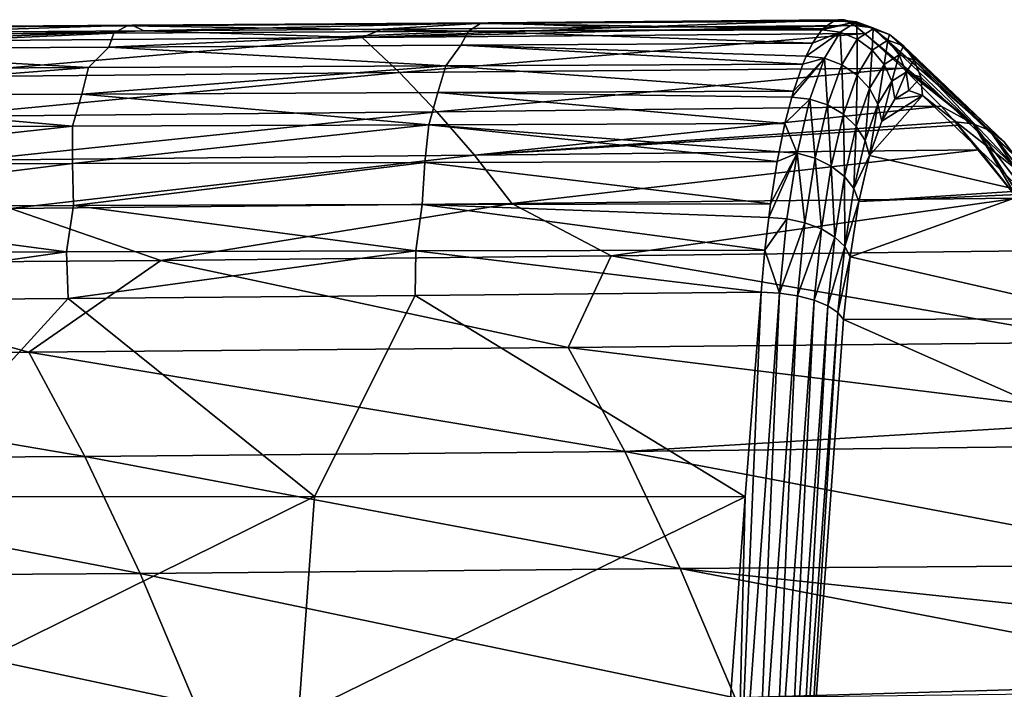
# Model space of a CAD drawing. Header units: metres. Extents: x -23 to 245, y -35 to 23.
# Tile 106 of 166: x 89.04 to 94.59, y 15.58 to 19.37. Entities that reach past the tile are written whole.
import ezdxf

# ---------------------------------------------------------------- set-up
doc = ezdxf.new("R2010")
doc.units = ezdxf.units.M
doc.layers.add('solid_509092_SW0002', color=7, linetype='CONTINUOUS')

msp = doc.modelspace()

# ---------------------------------------------------------------- linework, layer by layer
at = {"layer": 'solid_509092_SW0002'}
for points in [[(91.679649, 19.349501, 276.499268), (89.641243, 19.331718, 276.402374), (91.634766, 19.345034, 276.805542)], [(91.679649, 19.349501, 276.499268), (89.670723, 19.334862, 276.093018), (89.641243, 19.331718, 276.402374)], [(91.634766, 19.345034, 276.805542), (89.641243, 19.331718, 276.402374), (91.567963, 19.302404, 277.104462)], [(91.679649, 19.349501, 276.499268), (89.735115, 19.3039, 275.816345), (89.670723, 19.334862, 276.093018)], [(91.679649, 19.349501, 276.499268), (91.080452, 19.313385, 276.081512), (89.735115, 19.3039, 275.816345)], [(91.679649, 19.349501, 276.499268), (92.417763, 19.323299, 276.345856), (91.080452, 19.313385, 276.081512)], [(91.634766, 19.345034, 276.805542), (91.567963, 19.302404, 277.104462), (93.567764, 19.314903, 277.513397)], [(91.634766, 19.345034, 276.805542), (93.567764, 19.314903, 277.513397), (93.627289, 19.359043, 277.213898)], [(91.679649, 19.349501, 276.499268), (91.634766, 19.345034, 276.805542), (93.627289, 19.359043, 277.213898)], [(91.679649, 19.349501, 276.499268), (93.627289, 19.359043, 277.213898), (93.654427, 19.366575, 277.077454)], [(93.687828, 19.365276, 276.909546), (91.679649, 19.349501, 276.499268), (93.654427, 19.366575, 277.077454)], [(93.687828, 19.365276, 276.909546), (92.417763, 19.323299, 276.345856), (91.679649, 19.349501, 276.499268)], [(93.687828, 19.365276, 276.909546), (93.747513, 19.333689, 276.609467), (92.417763, 19.323299, 276.345856)], [(93.756462, 19.353603, 277.098083), (93.567764, 19.314903, 277.513397), (93.561813, 19.308334, 277.543335)], [(93.664215, 19.29554, 277.561523), (93.756462, 19.353603, 277.098083), (93.561813, 19.308334, 277.543335)], [(93.756462, 19.353603, 277.098083), (93.627289, 19.359043, 277.213898), (93.567764, 19.314903, 277.513397)], [(93.756462, 19.353603, 277.098083), (93.654427, 19.366575, 277.077454), (93.627289, 19.359043, 277.213898)], [(93.84903, 19.321049, 276.633087), (93.687828, 19.365276, 276.909546), (93.654427, 19.366575, 277.077454)], [(93.756462, 19.353603, 277.098083), (93.84903, 19.321049, 276.633087), (93.654427, 19.366575, 277.077454)], [(93.761307, 19.256855, 277.572021), (93.756462, 19.353603, 277.098083), (93.664215, 19.29554, 277.561523)], [(93.84903, 19.321049, 276.633087), (93.747513, 19.333689, 276.609467), (93.687828, 19.365276, 276.909546)], [(93.852081, 19.313976, 277.115967), (93.84903, 19.321049, 276.633087), (93.756462, 19.353603, 277.098083)], [(93.761307, 19.256855, 277.572021), (93.852081, 19.313976, 277.115967), (93.756462, 19.353603, 277.098083)], [(89.567238, 19.290257, 276.700073), (87.550003, 19.20038, 276.60144), (89.53743, 19.211426, 276.998779)], [(89.567238, 19.290257, 276.700073), (87.565643, 19.278311, 276.299713), (87.550003, 19.20038, 276.60144)], [(87.646858, 19.318975, 276.003326), (87.565643, 19.278311, 276.299713), (89.567238, 19.290257, 276.700073)], [(89.670723, 19.334862, 276.093018), (87.646858, 19.318975, 276.003326), (89.641243, 19.331718, 276.402374)], [(89.670723, 19.334862, 276.093018), (87.660934, 19.321182, 275.690979), (87.646858, 19.318975, 276.003326)], [(89.641243, 19.331718, 276.402374), (87.646858, 19.318975, 276.003326), (89.567238, 19.290257, 276.700073)], [(89.670723, 19.334862, 276.093018), (88.381241, 19.294798, 275.550262), (87.660934, 19.321182, 275.690979)], [(88.155083, 19.242931, 275.205017), (88.381241, 19.294798, 275.550262), (89.735115, 19.3039, 275.816345)], [(90.967964, 19.265095, 275.768829), (88.155083, 19.242931, 275.205017), (89.735115, 19.3039, 275.816345)], [(89.670723, 19.334862, 276.093018), (89.735115, 19.3039, 275.816345), (88.381241, 19.294798, 275.550262)], [(91.567963, 19.302404, 277.104462), (89.53743, 19.211426, 276.998779), (91.523994, 19.222313, 277.400055)], [(91.567963, 19.302404, 277.104462), (89.567238, 19.290257, 276.700073), (89.53743, 19.211426, 276.998779)], [(89.641243, 19.331718, 276.402374), (89.567238, 19.290257, 276.700073), (91.567963, 19.302404, 277.104462)], [(90.967964, 19.265095, 275.768829), (89.735115, 19.3039, 275.816345), (91.080452, 19.313385, 276.081512)], [(90.967964, 19.265095, 275.768829), (92.417763, 19.323299, 276.345856), (93.747513, 19.333689, 276.609467)], [(93.802773, 19.288528, 276.330505), (90.967964, 19.265095, 275.768829), (93.747513, 19.333689, 276.609467)], [(90.967964, 19.265095, 275.768829), (91.080452, 19.313385, 276.081512), (92.417763, 19.323299, 276.345856)], [(91.178528, 19.067492, 274.679504), (90.967964, 19.265095, 275.768829), (93.802773, 19.288528, 276.330505)], [(91.178528, 19.067492, 274.679504), (93.802773, 19.288528, 276.330505), (94.021271, 19.093538, 275.228607)], [(91.567963, 19.302404, 277.104462), (91.523994, 19.222313, 277.400055), (93.509766, 19.233246, 277.80545)], [(93.567764, 19.314903, 277.513397), (91.567963, 19.302404, 277.104462), (93.561813, 19.308334, 277.543335)], [(91.567963, 19.302404, 277.104462), (93.509766, 19.233246, 277.80545), (93.561813, 19.308334, 277.543335)], [(93.664215, 19.29554, 277.561523), (93.509766, 19.233246, 277.80545), (93.473152, 19.160368, 277.98996)], [(93.575836, 19.148327, 278.005493), (93.664215, 19.29554, 277.561523), (93.473152, 19.160368, 277.98996)], [(93.664215, 19.29554, 277.561523), (93.561813, 19.308334, 277.543335), (93.509766, 19.233246, 277.80545)], [(93.674332, 19.111992, 278.008942), (93.664215, 19.29554, 277.561523), (93.575836, 19.148327, 278.005493)], [(93.674332, 19.111992, 278.008942), (93.761307, 19.256855, 277.572021), (93.664215, 19.29554, 277.561523)], [(94.414703, 18.778669, 273.784637), (93.802773, 19.288528, 276.330505), (93.747513, 19.333689, 276.609467)], [(93.84903, 19.321049, 276.633087), (94.414703, 18.778669, 273.784637), (93.747513, 19.333689, 276.609467)], [(93.846024, 19.194811, 277.574615), (93.852081, 19.313976, 277.115967), (93.761307, 19.256855, 277.572021)], [(94.414703, 18.778669, 273.784637), (94.021271, 19.093538, 275.228607), (93.802773, 19.288528, 276.330505)], [(93.846024, 19.194811, 277.574615), (93.934448, 19.250408, 277.130402), (93.852081, 19.313976, 277.115967)], [(93.84903, 19.321049, 276.633087), (94.508728, 18.740187, 273.811951), (94.414703, 18.778669, 273.784637)], [(93.84903, 19.321049, 276.633087), (93.943192, 19.281912, 276.658234), (94.508728, 18.740187, 273.811951)], [(93.852081, 19.313976, 277.115967), (93.943192, 19.281912, 276.658234), (93.84903, 19.321049, 276.633087)], [(93.934448, 19.250408, 277.130402), (93.943192, 19.281912, 276.658234), (93.852081, 19.313976, 277.115967)], [(93.934448, 19.250408, 277.130402), (94.023232, 19.219103, 276.684357), (93.943192, 19.281912, 276.658234)], [(93.943192, 19.281912, 276.658234), (94.588356, 18.678196, 273.841644), (94.508728, 18.740187, 273.811951)], [(93.943192, 19.281912, 276.658234), (94.023232, 19.219103, 276.684357), (94.588356, 18.678196, 273.841644)], [(88.36058, 19.041531, 274.112), (88.155083, 19.242931, 275.205017), (90.967964, 19.265095, 275.768829)], [(91.178528, 19.067492, 274.679504), (88.36058, 19.041531, 274.112), (90.967964, 19.265095, 275.768829)], [(93.509766, 19.233246, 277.80545), (91.523994, 19.222313, 277.400055), (93.473152, 19.160368, 277.98996)], [(93.761299, 19.053726, 278.000275), (93.761307, 19.256855, 277.572021), (93.674332, 19.111992, 278.008942)], [(93.761299, 19.053726, 278.000275), (93.846024, 19.194811, 277.574615), (93.761307, 19.256855, 277.572021)], [(93.912521, 19.113686, 277.569183), (93.934448, 19.250408, 277.130402), (93.846024, 19.194811, 277.574615)], [(93.912521, 19.113686, 277.569183), (93.997871, 19.16728, 277.140411), (93.934448, 19.250408, 277.130402)], [(93.997871, 19.16728, 277.140411), (94.023232, 19.219103, 276.684357), (93.934448, 19.250408, 277.130402)], [(87.550003, 19.20038, 276.60144), (87.406708, 19.085577, 276.865509), (89.423378, 19.09601, 277.268219)], [(89.53743, 19.211426, 276.998779), (87.550003, 19.20038, 276.60144), (89.423378, 19.09601, 277.268219)], [(89.53743, 19.211426, 276.998779), (89.423378, 19.09601, 277.268219), (91.439201, 19.105925, 277.674835)], [(91.523994, 19.222313, 277.400055), (89.53743, 19.211426, 276.998779), (91.439201, 19.105925, 277.674835)], [(91.523994, 19.222313, 277.400055), (91.439201, 19.105925, 277.674835), (93.454155, 19.115442, 278.085724)], [(91.523994, 19.222313, 277.400055), (93.454155, 19.115442, 278.085724), (93.473152, 19.160368, 277.98996)], [(93.830734, 18.977545, 277.980072), (93.846024, 19.194811, 277.574615), (93.761299, 19.053726, 278.000275)], [(93.830734, 18.977545, 277.980072), (93.912521, 19.113686, 277.569183), (93.846024, 19.194811, 277.574615)], [(93.997871, 19.16728, 277.140411), (94.083618, 19.136957, 276.709625), (94.023232, 19.219103, 276.684357)], [(94.023232, 19.219103, 276.684357), (94.648094, 18.596979, 273.871704), (94.588356, 18.678196, 273.841644)], [(94.023232, 19.219103, 276.684357), (94.083618, 19.136957, 276.709625), (94.648094, 18.596979, 273.871704)], [(91.439201, 19.105925, 277.674835), (93.401901, 18.963423, 278.349365), (93.454155, 19.115442, 278.085724)], [(93.575836, 19.148327, 278.005493), (93.401901, 18.963423, 278.349365), (93.391716, 18.928371, 278.400757)], [(93.494514, 18.917498, 278.414032), (93.575836, 19.148327, 278.005493), (93.391716, 18.928371, 278.400757)], [(93.575836, 19.148327, 278.005493), (93.454155, 19.115442, 278.085724), (93.401901, 18.963423, 278.349365)], [(93.575836, 19.148327, 278.005493), (93.473152, 19.160368, 277.98996), (93.454155, 19.115442, 278.085724)], [(93.594307, 18.88485, 278.41098), (93.575836, 19.148327, 278.005493), (93.494514, 18.917498, 278.414032)], [(93.594307, 18.88485, 278.41098), (93.674332, 19.111992, 278.008942), (93.575836, 19.148327, 278.005493)], [(93.877853, 18.888699, 277.949738), (93.912521, 19.113686, 277.569183), (93.830734, 18.977545, 277.980072)], [(93.877853, 18.888699, 277.949738), (93.956215, 19.01907, 277.556061), (93.912521, 19.113686, 277.569183)], [(93.956215, 19.01907, 277.556061), (93.997871, 19.16728, 277.140411), (93.912521, 19.113686, 277.569183)], [(93.956215, 19.01907, 277.556061), (94.037987, 19.070324, 277.145294), (93.997871, 19.16728, 277.140411)], [(94.037987, 19.070324, 277.145294), (94.083618, 19.136957, 276.709625), (93.997871, 19.16728, 277.140411)], [(94.037987, 19.070324, 277.145294), (94.120186, 19.041142, 276.73233), (94.083618, 19.136957, 276.709625)], [(94.083618, 19.136957, 276.709625), (94.6838, 18.502159, 273.900024), (94.648094, 18.596979, 273.871704)], [(94.083618, 19.136957, 276.709625), (94.120186, 19.041142, 276.73233), (94.6838, 18.502159, 273.900024)], [(89.423378, 19.09601, 277.268219), (87.37632, 18.936884, 277.135376), (89.385666, 18.946533, 277.536224)], [(89.423378, 19.09601, 277.268219), (87.406708, 19.085577, 276.865509), (87.37632, 18.936884, 277.135376)], [(88.567383, 18.818821, 273.024078), (88.36058, 19.041531, 274.112), (91.178528, 19.067492, 274.679504)], [(91.389648, 18.846601, 273.594635), (88.567383, 18.818821, 273.024078), (91.178528, 19.067492, 274.679504)], [(91.439201, 19.105925, 277.674835), (89.385666, 18.946533, 277.536224), (91.394196, 18.955343, 277.940765)], [(91.439201, 19.105925, 277.674835), (89.423378, 19.09601, 277.268219), (89.385666, 18.946533, 277.536224)], [(91.389648, 18.846601, 273.594635), (91.178528, 19.067492, 274.679504), (94.021271, 19.093538, 275.228607)], [(91.389648, 18.846601, 273.594635), (94.021271, 19.093538, 275.228607), (94.234207, 18.877419, 274.156525)], [(91.439201, 19.105925, 277.674835), (91.394196, 18.955343, 277.940765), (93.401901, 18.963423, 278.349365)], [(93.683342, 18.832502, 278.391876), (93.674332, 19.111992, 278.008942), (93.594307, 18.88485, 278.41098)], [(93.683342, 18.832502, 278.391876), (93.761299, 19.053726, 278.000275), (93.674332, 19.111992, 278.008942)], [(93.956215, 19.01907, 277.556061), (93.974037, 18.917963, 277.536499), (94.037987, 19.070324, 277.145294)], [(94.037987, 19.070324, 277.145294), (93.974037, 18.917963, 277.536499), (94.052002, 18.966705, 277.144836)], [(94.414703, 18.778669, 273.784637), (94.234207, 18.877419, 274.156525), (94.021271, 19.093538, 275.228607)], [(94.037987, 19.070324, 277.145294), (94.052002, 18.966705, 277.144836), (94.120186, 19.041142, 276.73233)], [(93.755493, 18.764061, 278.358063), (93.761299, 19.053726, 278.000275), (93.683342, 18.832502, 278.391876)], [(93.755493, 18.764061, 278.358063), (93.830734, 18.977545, 277.980072), (93.761299, 19.053726, 278.000275)], [(93.877853, 18.888699, 277.949738), (93.899323, 18.793692, 277.911835), (93.956215, 19.01907, 277.556061)], [(93.956215, 19.01907, 277.556061), (93.899323, 18.793692, 277.911835), (93.974037, 18.917963, 277.536499)], [(94.120186, 19.041142, 276.73233), (94.052002, 18.966705, 277.144836), (94.130432, 18.938782, 276.750824)], [(94.120186, 19.041142, 276.73233), (94.130432, 18.938782, 276.750824), (94.6838, 18.502159, 273.900024)], [(89.385666, 18.946533, 277.536224), (87.37632, 18.936884, 277.135376), (89.333496, 18.764732, 277.780457)], [(89.385666, 18.946533, 277.536224), (89.333496, 18.764732, 277.780457), (91.343994, 18.772566, 278.184631)], [(91.394196, 18.955343, 277.940765), (89.385666, 18.946533, 277.536224), (91.343994, 18.772566, 278.184631)], [(91.394196, 18.955343, 277.940765), (91.343994, 18.772566, 278.184631), (93.353722, 18.779293, 278.592712)], [(93.401901, 18.963423, 278.349365), (91.394196, 18.955343, 277.940765), (93.391716, 18.928371, 278.400757)], [(91.394196, 18.955343, 277.940765), (93.353722, 18.779293, 278.592712), (93.391716, 18.928371, 278.400757)], [(93.805771, 18.684242, 278.311859), (93.830734, 18.977545, 277.980072), (93.755493, 18.764061, 278.358063)], [(93.805771, 18.684242, 278.311859), (93.877853, 18.888699, 277.949738), (93.830734, 18.977545, 277.980072)], [(94.130432, 18.938782, 276.750824), (94.052002, 18.966705, 277.144836), (93.974037, 18.917963, 277.536499)], [(87.37632, 18.936884, 277.135376), (87.322227, 18.755751, 277.37973), (89.333496, 18.764732, 277.780457)], [(93.494514, 18.917498, 278.414032), (93.391716, 18.928371, 278.400757), (93.353722, 18.779293, 278.592712)], [(93.423294, 18.611641, 278.77182), (93.494514, 18.917498, 278.414032), (93.353722, 18.779293, 278.592712)], [(93.524216, 18.583857, 278.763062), (93.494514, 18.917498, 278.414032), (93.423294, 18.611641, 278.77182)], [(93.524216, 18.583857, 278.763062), (93.594307, 18.88485, 278.41098), (93.494514, 18.917498, 278.414032)], [(94.130432, 18.938782, 276.750824), (93.899323, 18.793692, 277.911835), (93.830643, 18.598917, 278.256866)], [(94.69352, 18.399736, 273.922058), (94.130432, 18.938782, 276.750824), (93.830643, 18.598917, 278.256866)], [(94.130432, 18.938782, 276.750824), (93.974037, 18.917963, 277.536499), (93.899323, 18.793692, 277.911835)], [(94.6838, 18.502159, 273.900024), (94.130432, 18.938782, 276.750824), (94.69352, 18.399736, 273.922058)], [(88.775383, 18.572657, 271.941467), (88.567383, 18.818821, 273.024078), (91.389648, 18.846601, 273.594635)], [(91.601257, 18.600803, 272.514557), (88.775383, 18.572657, 271.941467), (91.389648, 18.846601, 273.594635)], [(91.601257, 18.600803, 272.514557), (91.389648, 18.846601, 273.594635), (94.234207, 18.877419, 274.156525)], [(91.601257, 18.600803, 272.514557), (94.234207, 18.877419, 274.156525), (94.313286, 18.790386, 273.758942)], [(93.615067, 18.539307, 278.734894), (93.594307, 18.88485, 278.41098), (93.524216, 18.583857, 278.763062)], [(93.615067, 18.539307, 278.734894), (93.683342, 18.832502, 278.391876), (93.594307, 18.88485, 278.41098)], [(93.805771, 18.684242, 278.311859), (93.830643, 18.598917, 278.256866), (93.877853, 18.888699, 277.949738)], [(93.877853, 18.888699, 277.949738), (93.830643, 18.598917, 278.256866), (93.899323, 18.793692, 277.911835)], [(94.414703, 18.778669, 273.784637), (94.313286, 18.790386, 273.758942), (94.234207, 18.877419, 274.156525)], [(93.353722, 18.779293, 278.592712), (91.343994, 18.772566, 278.184631), (93.32045, 18.620537, 278.760956)], [(94.330315, 18.771149, 273.67334), (91.601257, 18.600803, 272.514557), (94.313286, 18.790386, 273.758942)], [(93.423294, 18.611641, 278.77182), (93.353722, 18.779293, 278.592712), (93.32045, 18.620537, 278.760956)], [(93.689575, 18.48106, 278.689178), (93.683342, 18.832502, 278.391876), (93.615067, 18.539307, 278.734894)], [(93.689575, 18.48106, 278.689178), (93.755493, 18.764061, 278.358063), (93.683342, 18.832502, 278.391876)], [(94.330315, 18.771149, 273.67334), (94.313286, 18.790386, 273.758942), (94.448944, 18.632208, 273.077209)], [(94.663971, 18.357695, 271.997253), (94.448944, 18.632208, 273.077209), (94.313286, 18.790386, 273.758942)], [(94.414703, 18.778669, 273.784637), (94.663971, 18.357695, 271.997253), (94.313286, 18.790386, 273.758942)], [(89.333496, 18.764732, 277.780457), (87.322227, 18.755751, 277.37973), (87.342583, 18.545443, 277.614288)], [(89.333496, 18.764732, 277.780457), (87.342583, 18.545443, 277.614288), (89.332558, 18.553682, 278.010254)], [(91.343994, 18.772566, 278.184631), (89.332558, 18.553682, 278.010254), (91.321823, 18.560534, 278.409393)], [(91.343994, 18.772566, 278.184631), (89.333496, 18.764732, 277.780457), (89.332558, 18.553682, 278.010254)], [(91.343994, 18.772566, 278.184631), (91.321823, 18.560534, 278.409393), (93.310402, 18.566231, 278.811829)], [(91.343994, 18.772566, 278.184631), (93.310402, 18.566231, 278.811829), (93.32045, 18.620537, 278.760956)], [(94.330315, 18.771149, 273.67334), (94.448944, 18.632208, 273.077209), (91.601257, 18.600803, 272.514557)], [(93.742615, 18.413132, 278.62915), (93.755493, 18.764061, 278.358063), (93.689575, 18.48106, 278.689178)], [(93.742615, 18.413132, 278.62915), (93.805771, 18.684242, 278.311859), (93.755493, 18.764061, 278.358063)], [(94.414703, 18.778669, 273.784637), (94.872505, 18.06242, 270.950592), (94.663971, 18.357695, 271.997253)], [(94.414703, 18.778669, 273.784637), (94.97422, 18.050287, 270.974426), (94.872505, 18.06242, 270.950592)], [(94.508728, 18.740187, 273.811951), (94.97422, 18.050287, 270.974426), (94.414703, 18.778669, 273.784637)], [(94.508728, 18.740187, 273.811951), (95.067711, 18.012438, 271.004242), (94.97422, 18.050287, 270.974426)], [(94.588356, 18.678196, 273.841644), (95.067711, 18.012438, 271.004242), (94.508728, 18.740187, 273.811951)], [(93.742615, 18.413132, 278.62915), (93.830643, 18.598917, 278.256866), (93.805771, 18.684242, 278.311859)], [(94.588356, 18.678196, 273.841644), (95.146507, 17.95149, 271.037994), (95.067711, 18.012438, 271.004242)], [(94.648094, 18.596979, 273.871704), (95.146507, 17.95149, 271.037994), (94.588356, 18.678196, 273.841644)], [(91.813171, 18.328474, 271.439575), (91.601257, 18.600803, 272.514557), (94.448944, 18.632208, 273.077209)], [(91.813171, 18.328474, 271.439575), (94.448944, 18.632208, 273.077209), (94.663971, 18.357695, 271.997253)], [(93.423294, 18.611641, 278.77182), (93.32045, 18.620537, 278.760956), (93.310402, 18.566231, 278.811829)], [(88.984344, 18.300898, 270.864319), (88.775383, 18.572657, 271.941467), (91.601257, 18.600803, 272.514557)], [(91.813171, 18.328474, 271.439575), (88.984344, 18.300898, 270.864319), (91.601257, 18.600803, 272.514557)], [(91.321823, 18.560534, 278.409393), (89.332558, 18.553682, 278.010254), (89.33828, 18.316135, 278.213043)], [(91.321823, 18.560534, 278.409393), (89.33828, 18.316135, 278.213043), (91.30571, 18.322123, 278.606873)], [(91.321823, 18.560534, 278.409393), (91.30571, 18.322123, 278.606873), (93.272568, 18.32696, 279.00354)], [(91.321823, 18.560534, 278.409393), (93.272568, 18.32696, 279.00354), (93.310402, 18.566231, 278.811829)], [(93.423294, 18.611641, 278.77182), (93.272568, 18.32696, 279.00354), (93.262154, 18.248932, 279.056366)], [(93.364769, 18.241661, 279.065857), (93.423294, 18.611641, 278.77182), (93.262154, 18.248932, 279.056366)], [(93.423294, 18.611641, 278.77182), (93.310402, 18.566231, 278.811829), (93.272568, 18.32696, 279.00354)], [(93.466621, 18.21978, 279.052429), (93.423294, 18.611641, 278.77182), (93.364769, 18.241661, 279.065857)], [(93.466621, 18.21978, 279.052429), (93.524216, 18.583857, 278.763062), (93.423294, 18.611641, 278.77182)], [(93.55896, 18.184687, 279.016724), (93.524216, 18.583857, 278.763062), (93.466621, 18.21978, 279.052429)], [(93.55896, 18.184687, 279.016724), (93.615067, 18.539307, 278.734894), (93.524216, 18.583857, 278.763062)], [(93.742615, 18.413132, 278.62915), (93.770401, 18.340328, 278.559479), (93.830643, 18.598917, 278.256866)], [(94.69352, 18.399736, 273.922058), (93.830643, 18.598917, 278.256866), (93.770401, 18.340328, 278.559479)], [(89.332558, 18.553682, 278.010254), (87.342583, 18.545443, 277.614288), (87.370224, 18.308563, 277.821991)], [(89.332558, 18.553682, 278.010254), (87.370224, 18.308563, 277.821991), (89.33828, 18.316135, 278.213043)], [(93.635429, 18.138803, 278.961212), (93.615067, 18.539307, 278.734894), (93.55896, 18.184687, 279.016724)], [(93.635429, 18.138803, 278.961212), (93.689575, 18.48106, 278.689178), (93.615067, 18.539307, 278.734894)], [(93.690742, 18.085289, 278.88974), (93.689575, 18.48106, 278.689178), (93.635429, 18.138803, 278.961212)], [(93.690742, 18.085289, 278.88974), (93.742615, 18.413132, 278.62915), (93.689575, 18.48106, 278.689178)], [(93.690742, 18.085289, 278.88974), (93.770401, 18.340328, 278.559479), (93.742615, 18.413132, 278.62915)], [(94.710052, 18.381054, 273.83902), (94.69352, 18.399736, 273.922058), (93.770401, 18.340328, 278.559479)], [(91.813171, 18.328474, 271.439575), (94.663971, 18.357695, 271.997253), (92.37233, 18.032055, 270.441864)], [(94.663971, 18.357695, 271.997253), (94.872505, 18.06242, 270.950592), (92.37233, 18.032055, 270.441864)], [(93.690742, 18.085289, 278.88974), (93.721001, 18.027975, 278.807678), (93.770401, 18.340328, 278.559479)], [(94.710052, 18.381054, 273.83902), (93.770401, 18.340328, 278.559479), (93.721001, 18.027975, 278.807678)], [(95.247498, 17.678335, 271.139038), (94.710052, 18.381054, 273.83902), (93.721001, 18.027975, 278.807678)], [(88.984344, 18.300898, 270.864319), (89.832573, 18.007105, 269.924194), (87.251419, 17.987375, 269.397552)], [(87.370224, 18.308563, 277.821991), (87.327759, 18.048775, 277.984467), (89.299309, 18.055916, 278.375458)], [(89.33828, 18.316135, 278.213043), (87.370224, 18.308563, 277.821991), (89.299309, 18.055916, 278.375458)], [(91.813171, 18.328474, 271.439575), (89.832573, 18.007105, 269.924194), (88.984344, 18.300898, 270.864319)], [(89.33828, 18.316135, 278.213043), (89.299309, 18.055916, 278.375458), (91.270302, 18.061272, 278.768951)], [(91.30571, 18.322123, 278.606873), (89.33828, 18.316135, 278.213043), (91.270302, 18.061272, 278.768951)], [(91.813171, 18.328474, 271.439575), (92.37233, 18.032055, 270.441864), (89.832573, 18.007105, 269.924194)], [(91.30571, 18.322123, 278.606873), (91.270302, 18.061272, 278.768951), (93.240707, 18.06464, 279.165375)], [(93.272568, 18.32696, 279.00354), (91.30571, 18.322123, 278.606873), (93.262154, 18.248932, 279.056366)], [(91.30571, 18.322123, 278.606873), (93.240707, 18.06464, 279.165375), (93.262154, 18.248932, 279.056366)], [(93.364769, 18.241661, 279.065857), (93.262154, 18.248932, 279.056366), (93.240707, 18.06464, 279.165375)], [(93.322861, 17.821508, 279.285339), (93.364769, 18.241661, 279.065857), (93.240707, 18.06464, 279.165375)], [(93.466621, 18.21978, 279.052429), (93.364769, 18.241661, 279.065857), (93.322861, 17.821508, 279.285339)], [(93.322861, 17.821508, 279.285339), (93.424866, 17.806219, 279.268127), (93.466621, 18.21978, 279.052429)], [(93.55896, 18.184687, 279.016724), (93.466621, 18.21978, 279.052429), (93.424866, 17.806219, 279.268127)], [(93.424866, 17.806219, 279.268127), (93.517776, 17.781832, 279.226807), (93.55896, 18.184687, 279.016724)], [(93.635429, 18.138803, 278.961212), (93.55896, 18.184687, 279.016724), (93.517776, 17.781832, 279.226807)], [(93.517776, 17.781832, 279.226807), (93.594971, 17.750149, 279.164429), (93.635429, 18.138803, 278.961212)], [(93.690742, 18.085289, 278.88974), (93.635429, 18.138803, 278.961212), (93.594971, 17.750149, 279.164429)], [(91.270302, 18.061272, 278.768951), (89.299309, 18.055916, 278.375458), (89.309181, 17.791805, 278.507019)], [(91.270302, 18.061272, 278.768951), (89.309181, 17.791805, 278.507019), (91.266441, 17.80813, 278.892242)], [(91.270302, 18.061272, 278.768951), (91.266441, 17.80813, 278.892242), (93.218727, 17.826614, 279.277252)], [(93.240707, 18.06464, 279.165375), (91.270302, 18.061272, 278.768951), (93.218727, 17.826614, 279.277252)], [(95.194801, 17.545244, 269.332001), (92.37233, 18.032055, 270.441864), (94.872505, 18.06242, 270.950592)], [(93.322861, 17.821508, 279.285339), (93.240707, 18.06464, 279.165375), (93.218727, 17.826614, 279.277252)], [(93.651978, 17.712919, 279.084442), (93.690742, 18.085289, 278.88974), (93.594971, 17.750149, 279.164429)], [(93.651978, 17.712919, 279.084442), (93.721001, 18.027975, 278.807678), (93.690742, 18.085289, 278.88974)], [(89.086349, 17.487715, 268.100159), (87.251419, 17.987375, 269.397552), (89.832573, 18.007105, 269.924194)], [(89.299309, 18.055916, 278.375458), (87.327759, 18.048775, 277.984467), (87.344879, 17.777542, 278.121094)], [(89.299309, 18.055916, 278.375458), (87.344879, 17.777542, 278.121094), (89.309181, 17.791805, 278.507019)], [(92.130974, 17.514536, 268.723419), (89.086349, 17.487715, 268.100159), (89.832573, 18.007105, 269.924194)], [(92.130974, 17.514536, 268.723419), (89.832573, 18.007105, 269.924194), (92.37233, 18.032055, 270.441864)], [(95.194801, 17.545244, 269.332001), (92.130974, 17.514536, 268.723419), (92.37233, 18.032055, 270.441864)], [(93.651978, 17.712919, 279.084442), (93.684052, 17.673149, 278.993286), (93.721001, 18.027975, 278.807678)], [(95.247498, 17.678335, 271.139038), (93.721001, 18.027975, 278.807678), (93.684052, 17.673149, 278.993286)], [(89.086349, 17.487715, 268.100159), (86.054237, 17.469114, 267.477905), (87.251419, 17.987375, 269.397552)], [(89.309181, 17.791805, 278.507019), (87.344879, 17.777542, 278.121094), (88.287743, 16.670677, 278.75827)], [(89.309181, 17.791805, 278.507019), (88.287743, 16.670677, 278.75827), (90.699257, 16.672972, 279.239899)], [(91.266441, 17.80813, 278.892242), (89.309181, 17.791805, 278.507019), (90.699257, 16.672972, 279.239899)], [(91.266441, 17.80813, 278.892242), (90.699257, 16.672972, 279.239899), (93.128372, 16.672266, 279.72998)], [(93.218727, 17.826614, 279.277252), (91.266441, 17.80813, 278.892242), (93.128372, 16.672266, 279.72998)], [(93.075325, 14.402269, 280.527618), (93.218727, 17.826614, 279.277252), (93.128372, 16.672266, 279.72998)], [(93.075325, 14.402269, 280.527618), (93.322861, 17.821508, 279.285339), (93.218727, 17.826614, 279.277252)], [(93.177605, 14.389907, 280.509399), (93.322861, 17.821508, 279.285339), (93.075325, 14.402269, 280.527618)], [(93.177605, 14.389907, 280.509399), (93.424866, 17.806219, 279.268127), (93.322861, 17.821508, 279.285339)], [(93.27092, 14.370175, 280.46637), (93.424866, 17.806219, 279.268127), (93.177605, 14.389907, 280.509399)], [(93.27092, 14.370175, 280.46637), (93.517776, 17.781832, 279.226807), (93.424866, 17.806219, 279.268127)], [(93.348877, 14.344425, 280.40152), (93.517776, 17.781832, 279.226807), (93.27092, 14.370175, 280.46637)], [(93.348877, 14.344425, 280.40152), (93.594971, 17.750149, 279.164429), (93.517776, 17.781832, 279.226807)], [(93.406151, 14.31442, 280.319275), (93.594971, 17.750149, 279.164429), (93.348877, 14.344425, 280.40152)], [(93.406151, 14.31442, 280.319275), (93.651978, 17.712919, 279.084442), (93.594971, 17.750149, 279.164429)], [(93.406151, 14.31442, 280.319275), (93.438828, 14.282318, 280.22522), (93.651978, 17.712919, 279.084442)], [(93.651978, 17.712919, 279.084442), (93.438828, 14.282318, 280.22522), (93.684052, 17.673149, 278.993286)], [(95.803757, 16.734072, 268.344574), (93.684052, 17.673149, 278.993286), (93.438828, 14.282318, 280.22522)], [(95.803757, 16.734072, 268.344574), (95.247498, 17.678335, 271.139038), (93.684052, 17.673149, 278.993286)], [(92.449242, 16.927132, 267.131561), (89.086349, 17.487715, 268.100159), (92.130974, 17.514536, 268.723419)], [(95.434479, 17.108641, 268.128235), (92.130974, 17.514536, 268.723419), (95.194801, 17.545244, 269.332001)], [(92.449242, 16.927132, 267.131561), (92.130974, 17.514536, 268.723419), (95.434479, 17.108641, 268.128235)], [(89.402824, 16.900024, 266.50528), (86.054237, 17.469114, 267.477905), (89.086349, 17.487715, 268.100159)], [(89.402824, 16.900024, 266.50528), (86.36676, 16.881886, 265.87851), (86.054237, 17.469114, 267.477905)], [(92.449242, 16.927132, 267.131561), (89.402824, 16.900024, 266.50528), (89.086349, 17.487715, 268.100159)], [(95.508575, 16.963966, 267.755951), (92.449242, 16.927132, 267.131561), (95.434479, 17.108641, 268.128235)], [(95.828033, 16.286787, 266.150543), (92.449242, 16.927132, 267.131561), (95.508575, 16.963966, 267.755951)], [(89.715515, 16.238266, 264.936584), (86.36676, 16.881886, 265.87851), (89.402824, 16.900024, 266.50528)], [(92.763, 16.266317, 265.565826), (89.402824, 16.900024, 266.50528), (92.449242, 16.927132, 267.131561)], [(92.763, 16.266317, 265.565826), (89.715515, 16.238266, 264.936584), (89.402824, 16.900024, 266.50528)], [(95.828033, 16.286787, 266.150543), (92.763, 16.266317, 265.565826), (92.449242, 16.927132, 267.131561)], [(89.715515, 16.238266, 264.936584), (86.675987, 16.220028, 264.305298), (86.36676, 16.881886, 265.87851)], [(95.886642, 16.571512, 267.928192), (95.803757, 16.734072, 268.344574), (93.438828, 14.282318, 280.22522)], [(90.699257, 16.672972, 279.239899), (88.196251, 15.435283, 279.20517), (90.608391, 15.435771, 279.686768)], [(90.699257, 16.672972, 279.239899), (88.287743, 16.670677, 278.75827), (88.196251, 15.435283, 279.20517)], [(93.128372, 16.672266, 279.72998), (90.699257, 16.672972, 279.239899), (90.608391, 15.435771, 279.686768)], [(93.128372, 16.672266, 279.72998), (90.608391, 15.435771, 279.686768), (93.039108, 15.433203, 280.177826)], [(93.075325, 14.402269, 280.527618), (93.128372, 16.672266, 279.72998), (93.039108, 15.433203, 280.177826)], [(96.347633, 15.56369, 265.612305), (95.886642, 16.571512, 267.928192), (93.438828, 14.282318, 280.22522)], [(95.983566, 15.925852, 265.368927), (92.763, 16.266317, 265.565826), (95.828033, 16.286787, 266.150543)], [(90.023453, 15.506978, 263.395142), (86.675987, 16.220028, 264.305298), (89.715515, 16.238266, 264.936584)], [(93.071869, 15.536247, 264.026642), (89.715515, 16.238266, 264.936584), (92.763, 16.266317, 265.565826)], [(93.071869, 15.536247, 264.026642), (90.023453, 15.506978, 263.395142), (89.715515, 16.238266, 264.936584)], [(96.106812, 15.62533, 264.749451), (92.763, 16.266317, 265.565826), (95.983566, 15.925852, 265.368927)], [(96.106812, 15.62533, 264.749451), (93.071869, 15.536247, 264.026642), (92.763, 16.266317, 265.565826)], [(90.023453, 15.506978, 263.395142), (86.980537, 15.488286, 262.759857), (86.675987, 16.220028, 264.305298)], [(96.106812, 15.62533, 264.749451), (96.127747, 15.573018, 264.644226), (93.071869, 15.536247, 264.026642)]]:
    msp.add_3dface(points, dxfattribs=at)

doc.saveas('drawing.dxf')
